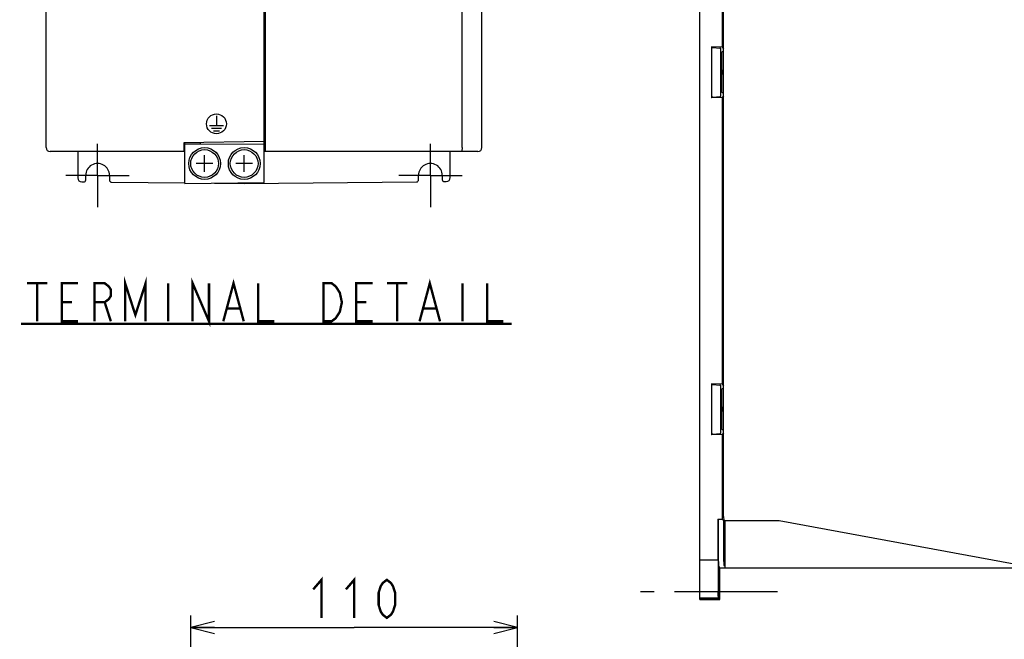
# Model space of a CAD drawing. Header units: millimetres. Extents: x 92 to 1223, y 92 to 847.
# Tile 2 of 41: x 158 to 407, y 387 to 543. Entities that reach past the tile are written whole.
import ezdxf

# ---------------------------------------------------------------- set-up
doc = ezdxf.new("R2010")
doc.units = ezdxf.units.MM
doc.header["$LTSCALE"] = 69.3
doc.linetypes.add('CENTER', pattern=[0.6, 0.375, -0.075, 0.075, -0.075])
doc.layers.get('0').update_dxf_attribs({"linetype": 'CONTINUOUS'})
for name, color, linetype in [('ALL_AXIS', 7, 'CONTINUOUS'), ('ALL_CURVE', 7, 'CONTINUOUS'), ('ALL_DIM', 7, 'CONTINUOUS'), ('ALL_FEATURES', 7, 'CONTINUOUS'), ('ALL_NOTE', 7, 'CONTINUOUS')]:
    doc.layers.add(name, color=color, linetype=linetype)
doc.styles.get("Standard").update_dxf_attribs({"font": 'txt', "width": 0.86})
doc.dimstyles.new('DIMSTYLE_5', dxfattribs={"dimtxt": 9.6, "dimasz": 6, "dimexe": 1, "dimexo": 1, "dimgap": 0.8, "dimtad": 1, "dimdec": 3, "dimlfac": 0.333333, "dimdsep": 46, "dimtxsty": 'STANDARD', "dimblk": 'OPEN', "dimblk1": 'OPEN', "dimblk2": 'OPEN', "dimcen": 0.09, "dimadec": 0, "dimazin": 0, "dimtfac": 1, "dimtdec": 3, "dimtofl": 0, "dimtmove": 0, "dimatfit": 3, "dimldrblk": 'OPEN', "dimfxl": 1, "dimtolj": 1, "dimarcsym": 0})

# ---------------------------------------------------------------- blocks, each defined once
blk = doc.blocks.new('_OPEN')
at = {"color": 0, "linetype": 'BYBLOCK'}
for p, q in [((0, 0), (-1, 0.25)), ((-1, -0.25), (0, 0)), ((-1, 0), (0, 0))]:
    blk.add_line(p, q, dxfattribs=at)
blk = doc.blocks.new('*D12')
at = {"layer": 'ALL_DIM', "color": 2, "linetype": 'CONTINUOUS'}
for p, q in [((201.5, 347.25), (201.5, 393)), ((284, 348), (284, 393)), ((201.5, 390), (242.75, 390)), ((284, 390), (242.75, 390))]:
    blk.add_line(p, q, dxfattribs=at)
at = {"layer": 'ALL_DIM', "color": 2, "linetype": 'CONTINUOUS', "xscale": 6, "yscale": 6, "zscale": 6, "rotation": 180}
blk.add_blockref('_OPEN', (201.5, 390), dxfattribs=at)
at = {"layer": 'ALL_DIM', "color": 2, "linetype": 'CONTINUOUS', "xscale": 6, "yscale": 6, "zscale": 6}
blk.add_blockref('_OPEN', (284, 390), dxfattribs=at)

msp = doc.modelspace()

# ---------------------------------------------------------------- linework, layer by layer
at = {"layer": 'ALL_AXIS', "color": 7, "linetype": 'CENTER'}
for p, q in [((178, 504), (178, 512)), ((262, 504), (262, 512)), ((178, 504), (170, 504)), ((178, 504), (186, 504)), ((178, 504), (178, 496)), ((262, 504), (254, 504)), ((262, 504), (270, 504)), ((262, 504), (262, 496)), ((349.616, 399), (315, 399))]:
    msp.add_line(p, q, dxfattribs=at)
at = {"layer": 'ALL_AXIS', "color": 7, "linetype": 'CONTINUOUS'}
for centre, radius in [((205, 507), 4), ((205, 507), 3.5), ((215, 507), 4), ((215, 507), 3.5)]:
    msp.add_circle(centre, radius, dxfattribs=at)
at = {"layer": 'ALL_CURVE', "color": 4, "linetype": 'CONTINUOUS'}
for p, q in [((208, 519), (208, 516.6)), ((206.25, 516.6), (209.75, 516.6)), ((206.75, 515.9), (209.25, 515.9)), ((207.25, 515.2), (208.75, 515.2))]:
    msp.add_line(p, q, dxfattribs=at)
at = {"layer": 'ALL_CURVE', "color": 40, "linetype": 'CONTINUOUS'}
for p, q in [((207.1, 507), (202.9, 507)), ((205, 504.9), (205, 509.1)), ((217.1, 507), (212.9, 507)), ((215, 504.9), (215, 509.1))]:
    msp.add_line(p, q, dxfattribs=at)
at = {"layer": 'ALL_CURVE', "color": 4, "linetype": 'CONTINUOUS'}
msp.add_circle((208, 517), 2.5, dxfattribs=at)
at = {"layer": 'ALL_DIM', "color": 2, "linetype": 'CONTINUOUS', "const_width": 0.6}
for points in [[(232.43, 399.6), (234.494, 402), (234.494, 392.4)], [(240.686, 399.6), (242.75, 402), (242.75, 392.4)], [(251.006, 392.4), (249.974, 393.2), (249.458, 394), (248.942, 395.6), (248.942, 398.8), (249.458, 400.4), (249.974, 401.2), (251.006, 402), (252.038, 401.2), (252.554, 400.4), (253.07, 398.8), (253.07, 395.6), (252.554, 394), (252.038, 393.2), (251.006, 392.4)]]:
    msp.add_lwpolyline(points, dxfattribs=at)
at = {"layer": 'ALL_FEATURES', "color": 7, "linetype": 'CONTINUOUS'}
for p, q in [((165, 511), (165, 759)), ((220, 502.1745), (220, 760)), ((330, 397), (330, 655)), ((336, 418), (336, 642)), ((335.6381, 608.6868), (335.6381, 536.3132)), ((220.3, 597.7433), (220.3, 510)), ((270, 511), (270, 597.7433)), ((275, 511), (275, 598.3)), ((332.9, 536.4567), (332.9, 523.5433)), ((332.9, 536.4567), (333.1018, 536.2549)), ((335.6381, 536.3132), (332.9, 536.4567)), ((333.3147, 536.2308), (335.0085, 536.1027)), ((335.2214, 536.0786), (335.3, 536)), ((335.3, 524), (335.3, 536)), ((335.5, 535), (335.3, 535)), ((336, 535.3562), (335.5, 535)), ((335.5, 535), (335.5, 530.5)), ((335.6381, 536.3132), (336, 535.9513)), ((335.7252, 530.5), (335.5, 530.5)), ((335.5, 529.5), (335.5, 525)), ((335.7252, 529.5), (335.5, 529.5)), ((335.5, 525), (335.3, 525)), ((336, 524.6438), (335.5, 525)), ((332.9, 523.5433), (333.1018, 523.7451)), ((335.6381, 523.6868), (332.9, 523.5433)), ((333.3147, 523.7692), (335.0085, 523.8973)), ((335.2214, 523.9214), (335.3, 524)), ((336, 524.0487), (335.6381, 523.6868)), ((335.6381, 523.6868), (335.6381, 451.3132)), ((199.7974, 512.0512), (200, 512.0476)), ((220, 512.5526), (199.8, 512.2)), ((199.8, 512.2), (199.8, 510)), ((200, 502), (200, 512.2035)), ((200, 511.9651), (204, 512)), ((204, 512), (204, 512.2733)), ((204, 512), (220, 511.8604)), ((200, 510), (166, 510)), ((173, 510), (173, 503.3579)), ((274, 510), (220, 510)), ((267, 503.4451), (267, 510)), ((173.9922, 502.3579), (174.4947, 502.3535)), ((175, 502.8535), (175, 504)), ((181, 504), (181, 502.7924)), ((181.4961, 502.2924), (200.0011, 502.1309)), ((200, 502), (220, 502.1745)), ((207.5, 502.0655), (215, 502)), ((215, 502), (258.5039, 502.3797)), ((215, 502), (215, 502.1309)), ((259, 502.8796), (259, 504)), ((265, 504), (265, 502.9407)), ((265.5053, 502.4408), (266.0078, 502.4451)), ((332.9, 451.4567), (333.1018, 451.2549)), ((332.9, 451.4567), (332.9, 438.5433)), ((335.6381, 451.3132), (332.9, 451.4567)), ((333.3147, 451.2308), (335.0085, 451.1027)), ((335.2214, 451.0786), (335.3, 451)), ((335.3, 439), (335.3, 451)), ((335.5, 450), (335.3, 450)), ((336, 450.3562), (335.5, 450)), ((335.5, 450), (335.5, 445.5)), ((335.6381, 451.3132), (336, 450.9513)), ((335.7252, 445.5), (335.5, 445.5)), ((335.5, 444.5), (335.5, 440)), ((335.7252, 444.5), (335.5, 444.5)), ((335.5, 440), (335.3, 440)), ((336, 439.6438), (335.5, 440)), ((332.9, 438.5433), (333.1018, 438.7451)), ((335.6381, 438.6868), (332.9, 438.5433)), ((333.3147, 438.7692), (335.0085, 438.8973)), ((335.2214, 438.9214), (335.3, 439)), ((336, 439.0487), (335.6381, 438.6868)), ((335.6381, 438.6868), (335.6381, 417.2095)), ((334.6598, 417.0172), (334.5637, 417.2095)), ((334.5637, 417.2095), (334.5637, 408)), ((335.6381, 417.2095), (334.5637, 417.2095)), ((334.6684, 406.646), (334.6684, 416.0173)), ((335.6381, 417.2095), (336.0228, 417.0172)), ((336.0349, 417), (350, 417)), ((336.0571, 406.646), (336.0571, 416.0173)), ((336.419, 405), (336.4044, 417)), ((350, 417), (415, 405)), ((334.5811, 410.5), (334.5811, 407.5)), ((334.6335, 410.5), (334.6335, 398.3579)), ((330, 407), (334.5724, 407)), ((335, 405), (334.677, 405.6461)), ((336.0915, 405.6461), (336.4185, 405.4827)), ((335, 397), (335, 405)), ((335, 405), (539, 405)), ((334.6509, 397.8535), (334.6509, 399)), ((334.7033, 399), (334.7033, 397.7924)), ((334.6421, 397.3579), (330, 397.3557)), ((334.7076, 397.2924), (330, 397.2902)), ((330, 397), (335, 397)), ((334.7076, 397.2924), (335, 397))]:
    msp.add_line(p, q, dxfattribs=at)
for centre, start, end in [((166, 511), 180, 270), ((274, 511), 270, 360)]:
    msp.add_arc(centre, 1, start, end, dxfattribs=at)
for centre, major_axis, ratio, start_param, end_param in [((333.6015, 536.2293), (0.5, -0.0262), 0.03299882, -3.10495384, -2.17992934), ((334.7217, 536.1042), (0.5, -0.0262), 0.03299882, 0.03663881, 0.96166332), ((336.0256, 530), (0.7259, 0), 0.9988007, 2.3805799, 3.90260541), ((333.6015, 523.7707), (0.5, 0.0262), 0.03299882, 2.17992934, 3.10495384), ((334.7217, 523.8958), (0.5, 0.0262), 0.03299882, -0.96166332, -0.03663881), ((178, 504), (0, 3), 1, -1.57079633, 1.57079633), ((262, 504), (0, 3), 1, -1.57079633, 1.57079633), ((174.0009, 503.3578), (1.0009, -0.0109), 0.99908615, -3.13069618, -1.56861454), ((174.4991, 502.8535), (0.5009, -0.0038), 0.9981727, -1.57188795, 0.00762306), ((181.5005, 502.7924), (0.5004, -0.0055), 0.99908615, -3.13069618, -1.56861454), ((258.4995, 502.8796), (0.5004, 0.0055), 0.99908615, -1.57297811, -0.01089647), ((265.5009, 502.9407), (0.5009, 0.0038), 0.9981727, 3.13396959, 4.71348061), ((265.9991, 503.4451), (1.0009, 0.0109), 0.99908615, -1.57297811, -0.01089647), ((333.6015, 451.2293), (0.5, -0.0262), 0.03299882, -3.10495384, -2.17992934), ((334.7217, 451.1042), (0.5, -0.0262), 0.03299882, 0.03663881, 0.96166332), ((336.0256, 445), (0.7259, 0), 0.9988007, 2.3805799, 3.90260541), ((333.6015, 438.7707), (0.5, 0.0262), 0.03299882, 2.17992934, 3.10495384), ((334.7217, 438.8958), (0.5, 0.0262), 0.03299882, -0.96166332, -0.03663881), ((336.0349, 418), (0, 1), 0.03492077, -4.71238898, -3.14159265), ((334.6597, 416.0173), (0, 1), 0.00872687, -1.57079633, -0.01745329), ((336.0222, 416.0173), (0, 1), 0.03492077, -1.57079633, -0.01745329), ((334.6073, 410.5), (0, 3), 0.00872687, -1.57079633, 1.57079633), ((334.5724, 408), (0, 1), 0.00872687, -4.71238898, -3.14159265), ((334.6771, 406.646), (0, 1), 0.00872687, -4.71238898, -3.15904595), ((336.0921, 406.646), (0, 1), 0.03492077, -4.71238898, -3.15904595), ((334.6771, 399), (0, 3), 0.00872687, -1.57079633, 1.57079633), ((334.6422, 398.3578), (0, 1), 0.00873485, 1.57077638, 3.13285802), ((334.7077, 397.7924), (0, 0.5), 0.00873485, 1.57077638, 3.13285802)]:
    msp.add_ellipse(centre, major_axis=major_axis, ratio=ratio, start_param=start_param, end_param=end_param, dxfattribs=at)
for points, knots in [([(335.7252, 529.5), (335.7293, 529.5), (335.7294, 529.5229), (335.7354, 529.5483), (335.7372, 529.6027), (335.7404, 529.6665), (335.7423, 529.7428), (335.7443, 529.8548), (335.7451, 530), (335.7443, 530.1452), (335.7423, 530.2572), (335.7404, 530.3335), (335.7372, 530.3973), (335.7354, 530.4517), (335.7294, 530.4771), (335.7293, 530.5), (335.7252, 530.5)], [0, 0, 0, 0, 0.01222497, 0.04564513, 0.09767909, 0.16429511, 0.24117614, 0.32454222, 0.50002681, 0.67550563, 0.75886725, 0.83574633, 0.90235362, 0.95437783, 0.98778711, 1, 1, 1, 1]), ([(270, 511), (270, 510.8713), (269.991, 510.6328), (269.9596, 510.3562), (269.9176, 510.1733), (269.8851, 510.0767), (269.8423, 510), (269.8074, 510)], [0, 0, 0, 0, 0.37044046, 0.68458039, 0.80633249, 0.8995542, 1, 1, 1, 1]), ([(335.7252, 444.5), (335.7293, 444.5), (335.7294, 444.5229), (335.7354, 444.5483), (335.7372, 444.6027), (335.7404, 444.6665), (335.7423, 444.7428), (335.7443, 444.8548), (335.7451, 445), (335.7443, 445.1452), (335.7423, 445.2572), (335.7404, 445.3335), (335.7372, 445.3973), (335.7354, 445.4517), (335.7294, 445.4771), (335.7293, 445.5), (335.7252, 445.5)], [0, 0, 0, 0, 0.01222497, 0.04564513, 0.09767909, 0.16429511, 0.24117614, 0.32454222, 0.50002681, 0.67550563, 0.75886725, 0.83574633, 0.90235362, 0.95437783, 0.98778711, 1, 1, 1, 1])]:
    msp.add_open_spline(points, degree=3, knots=knots, dxfattribs=at)
at = {"layer": 'ALL_NOTE', "color": 2, "linetype": 'CONTINUOUS', "const_width": 0.6}
for points in [[(184.958, 467.2), (184.958, 476.8), (187.538, 468.8), (190.118, 476.8), (190.118, 467.2)], [(201.986, 467.2), (201.986, 476.8), (206.114, 467.2), (206.114, 476.8)], [(209.726, 467.2), (212.306, 476.8), (214.886, 467.2)], [(259.262, 467.2), (261.842, 476.8), (264.422, 467.2)], [(160.19, 476.8), (165.35, 476.8)], [(162.77, 476.8), (162.77, 467.2)], [(173.09, 467.2), (168.962, 467.2), (168.962, 476.8), (173.09, 476.8)], [(177.218, 467.2), (177.218, 476.8), (179.798, 476.8), (180.83, 476), (181.346, 475.2), (181.346, 473.6), (180.83, 472.8), (179.798, 472), (177.218, 472)], [(195.794, 476.8), (195.794, 467.2)], [(218.498, 476.8), (218.498, 467.2), (222.626, 467.2)], [(235.01, 476.8), (237.074, 476.8), (238.106, 476), (238.622, 475.2), (239.138, 474.4), (239.654, 472), (239.138, 469.6), (238.622, 468.8), (238.106, 468), (237.074, 467.2), (235.01, 467.2), (235.01, 476.8)], [(247.394, 467.2), (243.266, 467.2), (243.266, 476.8), (247.394, 476.8)], [(251.006, 476.8), (256.166, 476.8)], [(253.586, 476.8), (253.586, 467.2)], [(270.098, 476.8), (270.098, 467.2)], [(276.29, 476.8), (276.29, 467.2), (280.418, 467.2)], [(168.962, 472), (171.542, 472)], [(179.798, 472), (181.346, 467.2)], [(243.266, 472), (245.846, 472)], [(210.758, 470.4), (213.854, 470.4)], [(260.294, 470.4), (263.39, 470.4)], [(158.642, 466.5294), (282.482, 466.5294)]]:
    msp.add_lwpolyline(points, dxfattribs=at)

# ---------------------------------------------------------------- dimensions: what is measured, and where the dimension line sits
at = {"layer": 'ALL_DIM', "color": 2, "linetype": 'CONTINUOUS'}
dim = msp.add_linear_dim(base=(284, 390), p1=(201.5, 346.25), p2=(284, 347), text='110', dimstyle='DIMSTYLE_5', dxfattribs=at)
dim.commit()
dim.dimension.update_dxf_attribs({"geometry": '*D12', "text_midpoint": (230.366, 390), "dimtype": 160})

doc.saveas('drawing.dxf')
